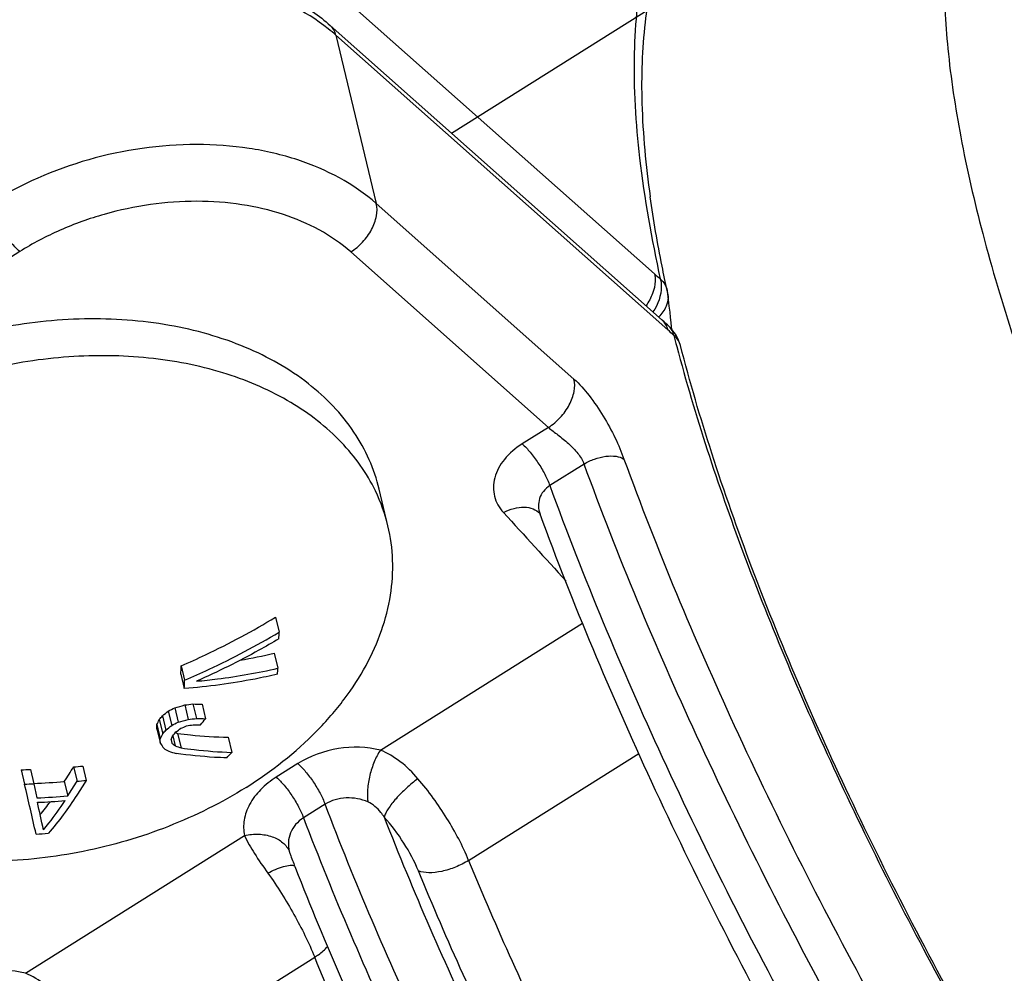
# Model space of a CAD drawing. Header units: millimetres. Extents: x 17 to 597, y 16 to 406.
# Tile 22 of 43: x 106 to 130, y 157 to 180. Entities that reach past the tile are written whole.
import ezdxf

# ---------------------------------------------------------------- set-up
doc = ezdxf.new("R2010")
doc.units = ezdxf.units.MM
doc.header["$LTSCALE"] = 32.67
doc.layers.get('0').update_dxf_attribs({"linetype": 'CONTINUOUS'})
for name, color, linetype in [('02___PRT_ALL_AXES', 7, 'CONTINUOUS'), ('AXES', 7, 'CONTINUOUS'), ('ROUNDS', 7, 'CONTINUOUS')]:
    doc.layers.add(name, color=color, linetype=linetype)

msp = doc.modelspace()

# ---------------------------------------------------------------- linework, layer by layer
at = {"color": 7, "linetype": 'Continuous'}
for p, q in [((115.295336, 167.532675), (115.08411, 168.41302)), ((112.604955, 165.353026), (112.691677, 164.991588)), ((112.574341, 164.493531), (112.661, 164.132355)), ((110.350396, 164.188548), (110.432557, 163.846117)), ((110.342806, 163.987928), (110.424967, 163.645497)), ((110.197449, 163.185457), (110.279829, 162.842115)), ((110.433789, 163.253592), (110.516469, 162.909001)), ((110.630976, 163.276568), (110.713966, 162.930683)), ((110.847847, 163.272451), (110.931243, 162.924872)), ((109.903389, 162.996143), (109.985547, 162.653726)), ((110.040313, 163.105448), (110.122545, 162.762722)), ((109.767901, 162.782398), (109.850134, 162.439672)), ((109.825557, 162.903844), (109.907715, 162.561426)), ((109.769374, 162.677807), (109.851754, 162.334466)), ((110.151367, 162.517792), (110.210077, 162.273101)), ((110.265503, 162.57439), (110.348851, 162.227017)), ((111.47125, 162.481706), (111.557893, 162.120597)), ((110.109253, 162.418589), (110.130142, 162.337248)), ((110.11055, 162.4189), (110.130142, 162.337248)), ((107.776665, 161.771871), (107.8589, 161.429134)), ((107.99595, 161.792489), (108.078246, 161.4495)), ((106.522387, 161.703639), (106.604682, 161.360651)), ((106.74517, 161.709676), (106.827405, 161.366939)), ((106.827405, 161.366939), (106.901653, 161.032519)), ((107.555391, 161.423052), (107.638435, 161.076943))]:
    msp.add_line(p, q, dxfattribs=at)
at = {"color": 9, "linetype": 'Continuous'}
for p, q in [((113.140039, 161.851448), (112.625025, 161.527763)), ((113.790905, 160.878274), (113.275892, 160.554589))]:
    msp.add_line(p, q, dxfattribs=at)
at = {"color": 7, "linetype": 'Continuous'}
for centre, radius, start, end in [((111.291985, 166.571478), 4.117116, 13.5010456, 25.93221), ((72.927769, 165.953563), 39.775543, 358.3878402, 358.6141623), ((109.36994, 177.673705), 13.564113, 280.1622849, 283.664792), ((74.702856, 165.436832), 35.669389, 357.6719829, 357.9944704), ((82.041195, 165.608749), 30.655378, 356.9702711, 357.2395089), ((73.515589, 165.142431), 36.939721, 357.6775279, 357.9889253), ((101.206412, 180.649487), 19.642584, 296.7264973, 297.2408461), ((105.350677, 180.441399), 17.923693, 285.6887517, 286.4750251), ((108.770957, 178.382011), 15.21953, 276.2724571, 277.0198185), ((110.984598, 176.188894), 12.917167, 268.4312677, 269.3934113), ((96.639793, 174.101684), 17.299017, 319.6608473, 320.0607336), ((98.09531, 177.928329), 19.03683, 308.3362537, 308.8635661), ((95.19279, 169.776269), 16.166264, 334.3659692, 334.842434), ((79.16687, 162.299168), 30.604847, 0.7088736, 0.9046997), ((97.803859, 178.10566), 19.676274, 308.250835, 308.7606185), ((101.043367, 180.94454), 20.322648, 296.5354695, 297.0321937), ((105.337169, 180.781359), 18.607695, 285.4040626, 286.1612643), ((102.81815, 181.024613), 19.813541, 292.3194674, 292.7503795), ((107.595397, 179.375972), 16.871862, 279.8456195, 280.3898518), ((108.883228, 178.695914), 15.871172, 275.9065437, 276.6238078), ((110.72186, 176.674663), 13.894165, 269.6548052, 270.3875537), ((111.184419, 176.456281), 13.533777, 268.0079193, 268.9281097), ((96.299885, 174.527737), 18.673595, 321.0187622, 321.5851077), ((94.655147, 169.700346), 16.840576, 334.4599642, 334.918193), ((96.251088, 174.156322), 17.91494, 319.6677215, 320.0538594), ((94.405775, 168.58299), 16.870064, 338.5675074, 338.9256173), ((96.553743, 174.058717), 17.832668, 319.6668307, 320.0547502), ((113.293646, 172.183038), 10.074511, 252.1813678, 252.5078818), ((98.476829, 178.714579), 19.935178, 306.1097601, 306.5286856), ((77.546475, 161.88954), 32.308343, 0.7890588, 0.9756532), ((124.298192, 172.185581), 17.485538, 214.2903167, 214.7584925), ((117.210275, 171.078144), 11.248624, 230.9924943, 231.5145441), ((113.674784, 172.474369), 10.773581, 251.2407172, 252.0183753), ((115.436288, 171.406173), 10.711424, 239.0825523, 239.8257975), ((113.217164, 172.677407), 10.996521, 253.2738769, 254.2418468), ((99.531133, 172.714815), 16.02749, 317.9886239, 318.6235902), ((98.614323, 167.339435), 10.721301, 326.5070449, 328.7147354), ((106.15652, 180.179429), 18.478719, 275.0299398, 275.7128666), ((106.115224, 180.843577), 19.144269, 271.2186657, 271.8856713), ((106.156807, 181.171908), 19.816319, 271.2950706, 271.9393009), ((-341.774469, 57.28487), 460.299501, 12.91532541, 13.06783422), ((106.06545, 180.001858), 18.638454, 272.3411238, 274.5850645), ((98.13343, 167.272015), 11.345661, 326.9049228, 329.0033376), ((106.198023, 180.507675), 19.150699, 274.9753246, 275.6343975), ((106.10754, 180.334723), 19.318533, 272.3558785, 274.5451617), ((106.086281, 180.154407), 19.247066, 272.4616955, 274.4393445), ((-102.761259, 114.560646), 214.73925, 12.28892964, 12.46894938), ((101.464136, 165.313069), 7.232467, 319.6680833, 322.8029634), ((105.911654, 178.681478), 18.539994, 272.9942997, 273.9067404), ((176.827819, 184.232656), 68.42763, 201.05576655, 201.32163518)]:
    msp.add_arc(centre, radius, start, end, dxfattribs=at)
for points, knots in [([(115.0842, 168.412607), (115.026382, 168.653744), (114.864676, 169.130432), (114.363309, 170.034217), (113.400787, 171.030499), (111.866491, 171.890613), (110.033833, 172.404128), (108.013022, 172.546408), (105.924561, 172.31246), (103.895434, 171.717611), (102.633583, 171.08878), (102.048406, 170.720996)], [0, 0, 0, 0, 0.049382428, 0.099585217, 0.204891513, 0.3201243, 0.446052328, 0.580891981, 0.721135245, 0.86235943, 1, 1, 1, 1]), ([(114.994557, 168.371923), (114.787814, 168.798384), (114.203677, 169.614681), (112.96751, 170.56339), (111.425045, 171.233239), (109.659003, 171.595933), (107.760304, 171.637457), (105.82716, 171.356838), (103.961057, 170.769672), (102.800339, 170.180485), (102.259632, 169.840651)], [0, 0, 0, 0, 0.100310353, 0.208362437, 0.326107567, 0.453222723, 0.587628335, 0.726099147, 0.86482993, 1, 1, 1, 1]), ([(111.901344, 161.28263), (112.510333, 161.665379), (113.352606, 162.323848), (114.257817, 163.365249), (114.784086, 164.174318), (115.160694, 165.012492), (115.379293, 165.864181), (115.434109, 166.712101), (115.359335, 167.265841), (115.295328, 167.532673)], [0, 0, 0, 0, 0.284801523, 0.418238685, 0.545072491, 0.66554786, 0.780502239, 0.89134997, 1, 1, 1, 1]), ([(110.350396, 164.188548), (110.546056, 164.273448), (111.316657, 164.62319), (112.063937, 165.024559), (112.604955, 165.353026)], [0, 0, 0, 0, 0.252048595, 1, 1, 1, 1]), ([(110.432557, 163.846117), (110.628156, 163.929842), (111.399266, 164.274648), (112.148232, 164.669187), (112.691677, 164.991588)], [0, 0, 0, 0, 0.2518972, 1, 1, 1, 1]), ([(112.687567, 164.834526), (112.529831, 164.741402), (111.88889, 164.375581), (111.22672, 164.047054), (110.719841, 163.821565)], [0, 0, 0, 0, 0.248221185, 1, 1, 1, 1]), ([(110.719841, 163.821565), (110.886491, 163.83733), (111.538112, 163.90923), (112.185354, 164.022508), (112.661, 164.132355)], [0, 0, 0, 0, 0.255344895, 1, 1, 1, 1]), ([(112.653725, 163.988487), (112.475078, 163.946559), (111.739452, 163.789592), (110.991732, 163.690773), (110.424967, 163.645497)], [0, 0, 0, 0, 0.243994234, 1, 1, 1, 1]), ([(111.901344, 161.28263), (111.316188, 160.91486), (110.054384, 160.286047), (108.025335, 159.691201), (105.936947, 159.457227), (103.916191, 159.599457), (102.083559, 160.112896), (100.549251, 160.972916), (99.586677, 161.969107), (99.085239, 162.872826), (98.923489, 163.349484), (98.865648, 163.590608)], [0, 0, 0, 0, 0.137639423, 0.278862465, 0.419104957, 0.553944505, 0.679873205, 0.795107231, 0.900414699, 0.950617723, 1, 1, 1, 1]), ([(110.265503, 162.57439), (110.36837, 162.560544), (110.768695, 162.512197), (111.171846, 162.486193), (111.47125, 162.481706)], [0, 0, 0, 0, 0.257404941, 1, 1, 1, 1]), ([(110.348851, 162.227017), (110.451838, 162.212287), (110.853163, 162.160185), (111.257367, 162.129403), (111.557893, 162.120597)], [0, 0, 0, 0, 0.257073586, 1, 1, 1, 1]), ([(111.439749, 161.987966), (111.341451, 161.990825), (110.937141, 162.008801), (110.534009, 162.050839), (110.230758, 162.094173)], [0, 0, 0, 0, 0.243011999, 1, 1, 1, 1]), ([(108.078246, 161.4495), (108.006201, 161.330603), (107.730084, 160.891876), (107.422648, 160.471896), (107.174833, 160.184566)], [0, 0, 0, 0, 0.268145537, 1, 1, 1, 1]), ([(107.05761, 160.266093), (107.101877, 160.319549), (107.283722, 160.5457), (107.453146, 160.781718), (107.576075, 160.965086)], [0, 0, 0, 0, 0.239192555, 1, 1, 1, 1]), ([(113.083787, 159.352164), (113.789932, 157.542977), (115.403008, 153.867808), (118.241484, 148.425959), (121.496961, 143.024325), (125.049839, 137.86144), (128.769835, 133.12658), (131.979048, 129.587289), (134.536374, 127.118287), (136.361593, 125.52342), (138.132159, 124.147887), (139.322062, 123.348476), (139.906212, 122.992592)], [0, 0, 0, 0, 0.127286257, 0.262766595, 0.402013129, 0.54037732, 0.673260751, 0.796389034, 0.85313846, 0.906160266, 0.955169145, 1, 1, 1, 1])]:
    msp.add_open_spline(points, degree=3, knots=knots, dxfattribs=at)
at = {"color": 9, "linetype": 'Continuous'}
for points, knots in [([(115.112631, 162.172246), (114.788397, 162.255118), (114.089091, 162.271113), (113.431682, 162.034732), (113.140039, 161.851448)], [0, 0, 0, 0, 0.49278692, 1, 1, 1, 1]), ([(115.112631, 162.172246), (115.054592, 162.086234), (114.954513, 161.890514), (114.852984, 161.573892), (114.800791, 161.249014), (114.802821, 161.033643), (114.817074, 160.934326)], [0, 0, 0, 0, 0.240374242, 0.505395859, 0.767566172, 1, 1, 1, 1]), ([(116.012497, 161.488995), (115.885407, 161.637398), (115.614464, 161.906816), (115.283532, 162.104024), (115.112631, 162.172246)], [0, 0, 0, 0, 0.514985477, 1, 1, 1, 1]), ([(113.140039, 161.851448), (113.206883, 161.792116), (113.338148, 161.65198), (113.51482, 161.414119), (113.670939, 161.152931), (113.756315, 160.969259), (113.790905, 160.878274)], [0, 0, 0, 0, 0.227313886, 0.486335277, 0.752441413, 1, 1, 1, 1]), ([(112.625025, 161.527763), (112.489188, 161.442384), (112.245369, 161.251264), (111.975042, 160.898647), (111.834823, 160.514355), (111.838981, 160.251606), (111.864717, 160.130936)], [0, 0, 0, 0, 0.285371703, 0.545332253, 0.780540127, 1, 1, 1, 1]), ([(112.625025, 161.527763), (112.69187, 161.468431), (112.823135, 161.328294), (112.999806, 161.090433), (113.155925, 160.829246), (113.241301, 160.645573), (113.275892, 160.554589)], [0, 0, 0, 0, 0.227313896, 0.486335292, 0.752441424, 1, 1, 1, 1]), ([(116.012497, 161.488995), (115.916266, 161.419092), (115.732713, 161.268527), (115.493453, 161.028682), (115.33034, 160.824366), (115.241531, 160.673246), (115.212794, 160.605091), (115.203919, 160.573622)], [0, 0, 0, 0, 0.288764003, 0.574963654, 0.821612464, 0.920619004, 1, 1, 1, 1]), ([(117.223997, 159.535483), (117.080989, 159.884345), (116.720174, 160.567244), (116.267118, 161.191669), (116.012497, 161.488995)], [0, 0, 0, 0, 0.490620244, 1, 1, 1, 1]), ([(114.817074, 160.934326), (114.655046, 161.003718), (114.296781, 161.072188), (113.940026, 160.971989), (113.790905, 160.878274)], [0, 0, 0, 0, 0.500195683, 1, 1, 1, 1]), ([(115.203919, 160.573622), (115.17843, 160.610975), (115.07428, 160.753293), (114.938511, 160.882322), (114.817074, 160.934326)], [0, 0, 0, 0, 0.255020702, 1, 1, 1, 1]), ([(113.275892, 160.554589), (113.205504, 160.510347), (113.079828, 160.404611), (112.953293, 160.20022), (112.902388, 159.974633), (112.917705, 159.823718), (112.935611, 159.751826)], [0, 0, 0, 0, 0.267899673, 0.519959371, 0.761256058, 1, 1, 1, 1]), ([(116.025585, 159.283763), (115.930442, 159.515859), (115.686799, 159.968998), (115.377827, 160.379454), (115.203919, 160.573622)], [0, 0, 0, 0, 0.490398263, 1, 1, 1, 1]), ([(111.864717, 160.130936), (111.976527, 160.15632), (112.20123, 160.178111), (112.5206, 160.122421), (112.783747, 159.982585), (112.901693, 159.831575), (112.93561, 159.751828)], [0, 0, 0, 0, 0.282009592, 0.547949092, 0.786847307, 1, 1, 1, 1]), ([(111.864717, 160.130936), (111.930554, 159.981778), (112.109477, 159.675708), (112.311941, 159.386992), (112.422256, 159.232533)], [0, 0, 0, 0, 0.462071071, 1, 1, 1, 1]), ([(112.935611, 159.751826), (112.937721, 159.743357), (112.947197, 159.708309), (112.959115, 159.673953), (112.96902, 159.648221)], [0, 0, 0, 0, 0.240425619, 1, 1, 1, 1]), ([(112.422256, 159.232533), (112.542688, 159.297531), (112.71615, 159.377035), (112.937496, 159.424526), (113.029165, 159.422645), (113.065455, 159.411807)], [0, 0, 0, 0, 0.605159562, 0.832522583, 1, 1, 1, 1]), ([(117.223997, 159.535483), (117.125293, 159.473447), (116.916149, 159.368171), (116.593203, 159.26731), (116.291842, 159.23007), (116.102346, 159.253646), (116.025585, 159.283763)], [0, 0, 0, 0, 0.278211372, 0.555596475, 0.803218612, 1, 1, 1, 1]), ([(112.422256, 159.232533), (112.649208, 158.914765), (113.058226, 158.262309), (113.399338, 157.571515), (113.542698, 157.221791)], [0, 0, 0, 0, 0.508149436, 1, 1, 1, 1]), ([(113.542698, 157.221791), (113.573294, 157.241021), (113.683695, 157.315279), (113.785872, 157.403434), (113.848509, 157.477509)], [0, 0, 0, 0, 0.271412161, 1, 1, 1, 1])]:
    msp.add_open_spline(points, degree=3, knots=knots, dxfattribs=at)
at = {"layer": '02___PRT_ALL_AXES', "color": 7, "linetype": 'Continuous'}
msp.add_line((116.814985, 176.926035), (130.476677, 185.512392), dxfattribs=at)
msp.add_open_spline([(130.476548, 185.512274), (130.174234, 185.322233), (129.609885, 184.798205), (129.029984, 183.717132), (128.683232, 182.35814), (128.560894, 180.734594), (128.659729, 178.860323), (128.978167, 176.754797), (129.512585, 174.442124), (130.542971, 170.99544), (132.340199, 166.395176), (135.103754, 160.739482), (138.415878, 155.044625), (140.918718, 151.353681), (142.236176, 149.557625)], degree=3, knots=[0, 0, 0, 0, 0.026924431, 0.05668706, 0.091321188, 0.131944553, 0.179012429, 0.232552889, 0.292312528, 0.357840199, 0.503656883, 0.664081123, 0.832049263, 1, 1, 1, 1], dxfattribs=at)
at = {"layer": 'AXES', "color": 9, "linetype": 'Continuous'}
for points, knots in [([(141.382859, 123.262882), (140.791657, 123.616), (139.581392, 124.417968), (137.774468, 125.810536), (135.899409, 127.44188), (133.256578, 129.988788), (129.932179, 133.659118), (126.077555, 138.58191), (122.400297, 143.955424), (119.043582, 149.571097), (116.137715, 155.210403), (114.500367, 159.012133), (113.790905, 160.878274)], [0, 0, 0, 0, 0.043693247, 0.092000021, 0.144656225, 0.201306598, 0.324800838, 0.458482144, 0.597739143, 0.737666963, 0.873326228, 1, 1, 1, 1]), ([(113.275892, 160.554589), (113.985353, 158.688448), (115.622701, 154.886718), (118.528569, 149.247412), (121.885283, 143.631739), (125.562542, 138.258225), (129.417166, 133.335433), (132.741564, 129.665103), (135.384395, 127.118194), (137.259455, 125.48685), (139.066378, 124.094282), (140.276643, 123.292314), (140.867845, 122.939196)], [0, 0, 0, 0, 0.126673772, 0.262333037, 0.402260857, 0.541517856, 0.675199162, 0.798693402, 0.855343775, 0.907999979, 0.956306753, 1, 1, 1, 1]), ([(115.203919, 160.573622), (115.897541, 158.793132), (117.483273, 155.172926), (120.274509, 149.807781), (123.478576, 144.474674), (126.977014, 139.371184), (130.640123, 134.685912), (133.798461, 131.18022), (136.311999, 128.733047), (138.100935, 127.153866), (139.829152, 125.794091), (140.987391, 125.002977), (141.554124, 124.651074)], [0, 0, 0, 0, 0.12705293, 0.262508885, 0.401878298, 0.54047793, 0.673662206, 0.797056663, 0.853866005, 0.906843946, 0.955643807, 1, 1, 1, 1]), ([(117.223997, 159.535483), (117.886634, 157.919), (119.373366, 154.645349), (121.946216, 149.802595), (124.860433, 145.006184), (128.019744, 140.414921), (131.319664, 136.179611), (134.650655, 132.439479), (137.451834, 129.745973), (139.632817, 127.952956), (140.69144, 127.183391), (141.211151, 126.834421)], [0, 0, 0, 0, 0.127813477, 0.262807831, 0.400980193, 0.538187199, 0.670327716, 0.793526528, 0.904332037, 0.954201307, 1, 1, 1, 1]), ([(140.689079, 125.660663), (140.154715, 126.019473), (139.066243, 126.810736), (136.823765, 128.65431), (133.943604, 131.423762), (130.518693, 135.26935), (127.125729, 139.624079), (123.877337, 144.344796), (120.880951, 149.276447), (118.235557, 154.255747), (116.706906, 157.621702), (116.025585, 159.283763)], [0, 0, 0, 0, 0.045798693, 0.095667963, 0.206473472, 0.329672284, 0.461812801, 0.599019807, 0.737192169, 0.872186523, 1, 1, 1, 1]), ([(137.529852, 124.520729), (137.010141, 124.869699), (135.951519, 125.639264), (133.770536, 127.432282), (130.969357, 130.125788), (127.638366, 133.865919), (124.338446, 138.10123), (121.179134, 142.692492), (118.264917, 147.488903), (115.692068, 152.331657), (114.205336, 155.605308), (113.542698, 157.221791)], [0, 0, 0, 0, 0.045798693, 0.095667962, 0.206473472, 0.329672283, 0.461812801, 0.599019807, 0.737192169, 0.872186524, 1, 1, 1, 1])]:
    msp.add_open_spline(points, degree=3, knots=knots, dxfattribs=at)
at = {"layer": 'ROUNDS', "color": 9, "linetype": 'Continuous'}
for p, q in [((113.729062, 180.60733), (121.667358, 173.561268)), ((114.050932, 179.265844), (115.016543, 175.241387)), ((121.989228, 172.219782), (114.050932, 179.265844)), ((119.743247, 171.045946), (115.016543, 175.241387)), ((106.488326, 174.092872), (80.634916, 157.844035)), ((119.132439, 169.890163), (114.405735, 174.085604)), ((122.288737, 171.844946), (122.288679, 171.845171)), ((119.132439, 169.890163), (118.505203, 169.495946)), ((119.985254, 169.014049), (119.165083, 168.498572)), ((115.112631, 162.172246), (119.945531, 165.209718)), ((117.223997, 159.535483), (121.293628, 162.093241)), ((106.623452, 156.836807), (111.864717, 160.130936)), ((108.734817, 154.200044), (113.542698, 157.221791))]:
    msp.add_line(p, q, dxfattribs=at)
at = {"layer": 'ROUNDS', "color": 7, "linetype": 'Continuous'}
for p, q in [((121.854758, 172.452713), (113.916463, 179.498775)), ((122.081281, 172.236166), (122.076442, 172.291566)), ((118.931806, 167.818658), (118.931882, 167.81845))]:
    msp.add_line(p, q, dxfattribs=at)
for points in [[(122.076442, 172.291566), (122.066275, 172.397619), (122.054051, 172.515789), (122.039599, 172.646861), (122.022739, 172.791621), (122.003297, 172.950761), (121.98697, 173.079535)], [(118.925683, 167.832121), (118.924835, 167.833173), (118.927643, 167.828242), (118.931805, 167.818661)]]:
    msp.add_lwpolyline(points, dxfattribs=at)
at = {"layer": 'ROUNDS', "color": 9, "linetype": 'Continuous'}
for centre, radius, start, end in [((111.131673, 175.975225), 4.398893, 48.4222945, 51.6046446), ((125.054078, 177.375087), 5.100498, 228.3945092, 230.4534236), ((118.06313, 167.801761), 5.910428, 46.5068979, 48.3739421), ((162.698789, 182.586261), 41.903701, 194.5069043, 194.8761305)]:
    msp.add_arc(centre, radius, start, end, dxfattribs=at)
at = {"layer": 'ROUNDS', "color": 7, "linetype": 'Continuous'}
for centre, radius, start, end in [((121.03482, 172.957016), 0.96, 7.3319822, 12.4243261), ((117.384383, 167.418002), 6.732947, 46.4893236, 48.3977763), ((121.359341, 171.604484), 0.96, 14.5199126, 46.5333481)]:
    msp.add_arc(centre, radius, start, end, dxfattribs=at)
at = {"layer": 'ROUNDS', "color": 9, "linetype": 'Continuous'}
for points, knots in [([(127.723903, 183.81737), (127.119954, 184.039483), (126.220256, 184.288455), (125.040457, 184.348858), (124.26781, 184.255752), (123.569926, 184.024464), (122.953727, 183.654618), (122.42601, 183.149996), (121.99025, 182.516954), (121.646834, 181.761341), (121.395247, 180.887571), (121.235067, 179.899478), (121.139599, 178.365693), (121.277803, 176.183277), (121.596489, 174.395598), (121.806564, 173.442055)], [0, 0, 0, 0, 0.123100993, 0.176312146, 0.225171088, 0.271113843, 0.31591672, 0.361511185, 0.409719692, 0.462047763, 0.519610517, 0.58316207, 0.653164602, 0.813212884, 1, 1, 1, 1]), ([(127.291626, 183.520768), (126.786385, 183.676253), (125.824098, 183.889477), (124.620979, 183.84098), (123.801269, 183.579888), (123.263576, 183.288095), (122.789601, 182.896312), (122.228335, 182.223732), (121.705135, 181.106665), (121.38224, 179.479556), (121.327996, 177.537288), (121.460673, 176.148595), (121.564109, 175.407517)], [0, 0, 0, 0, 0.126095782, 0.233255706, 0.282362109, 0.330189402, 0.378283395, 0.428161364, 0.538088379, 0.667946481, 0.821512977, 1, 1, 1, 1]), ([(113.863755, 179.422829), (113.310659, 179.861357), (112.287915, 180.343176), (110.811807, 180.642168), (109.164574, 180.727348), (107.078596, 180.40109), (105.519452, 179.717727), (104.813956, 179.274323)], [0, 0, 0, 0, 0.221799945, 0.344293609, 0.47266165, 0.73816151, 1, 1, 1, 1]), ([(114.050932, 179.265844), (114.040053, 179.311189), (114.007439, 179.397362), (113.949439, 179.469506), (113.916463, 179.498776)], [0, 0, 0, 0, 0.513992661, 1, 1, 1, 1]), ([(115.016543, 175.241387), (114.480716, 175.716988), (113.456568, 176.250024), (111.960393, 176.594517), (110.271096, 176.715596), (108.118265, 176.404739), (106.507242, 175.707209), (105.779566, 175.249866)], [0, 0, 0, 0, 0.219597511, 0.34160973, 0.469977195, 0.73657001, 1, 1, 1, 1]), ([(106.488326, 174.092872), (106.407362, 174.164736), (106.251049, 174.33745), (106.048504, 174.628032), (105.883557, 174.93634), (105.803779, 175.148951), (105.779566, 175.249866)], [0, 0, 0, 0, 0.236743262, 0.506649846, 0.77304987, 1, 1, 1, 1]), ([(114.405735, 174.085604), (113.946456, 174.493262), (113.068565, 174.950165), (111.786269, 175.245386), (110.71289, 175.322529), (109.606149, 175.242632), (108.505699, 175.009624), (107.453278, 174.632225), (106.796975, 174.286857), (106.488326, 174.092872)], [0, 0, 0, 0, 0.219312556, 0.341166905, 0.469368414, 0.601887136, 0.736252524, 0.869810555, 1, 1, 1, 1]), ([(114.405735, 174.085604), (114.509873, 174.151055), (114.700811, 174.31268), (114.913421, 174.609025), (115.034061, 174.926917), (115.039379, 175.146213), (115.016543, 175.241387)], [0, 0, 0, 0, 0.267996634, 0.537885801, 0.786743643, 1, 1, 1, 1]), ([(121.667358, 173.561268), (121.681009, 173.504372), (121.693333, 173.344403), (121.631117, 173.07773), (121.529603, 172.890236), (121.465963, 172.799044)], [0, 0, 0, 0, 0.217220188, 0.587162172, 1, 1, 1, 1]), ([(121.806564, 173.442055), (121.823103, 173.382862), (121.856437, 173.107098), (121.749315, 172.829616), (121.631651, 172.651993)], [0, 0, 0, 0, 0.223882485, 1, 1, 1, 1]), ([(121.806564, 173.442055), (121.84781, 173.404268), (121.91923, 173.319175), (121.960839, 173.215701), (121.972334, 173.163559)], [0, 0, 0, 0, 0.511637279, 1, 1, 1, 1]), ([(121.986963, 173.079528), (121.999311, 172.983389), (121.968053, 172.771963), (121.843359, 172.602639), (121.766527, 172.529114)], [0, 0, 0, 0, 0.476840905, 1, 1, 1, 1]), ([(121.989228, 172.219782), (121.986258, 172.232161), (121.97308, 172.279737), (121.952953, 172.325485), (121.934067, 172.356876)], [0, 0, 0, 0, 0.257884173, 1, 1, 1, 1]), ([(122.131084, 172.089524), (122.123058, 172.130345), (122.097395, 172.208115), (122.048263, 172.274191), (122.019948, 172.301046)], [0, 0, 0, 0, 0.515987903, 1, 1, 1, 1]), ([(122.288673, 171.84517), (122.27668, 171.891412), (122.235941, 171.982773), (122.169248, 172.056758), (122.131084, 172.089524)], [0, 0, 0, 0, 0.487112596, 1, 1, 1, 1]), ([(122.199569, 171.828316), (122.641247, 170.16548), (123.785499, 166.694507), (126.022527, 161.427812), (128.813098, 155.95694), (132.04952, 150.496488), (135.606118, 145.259313), (139.343441, 140.450183), (142.57211, 136.856637), (145.142406, 134.356478), (146.408465, 133.243326), (147.03442, 132.726033)], [0, 0, 0, 0, 0.110087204, 0.233404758, 0.365834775, 0.502753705, 0.639301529, 0.770637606, 0.892196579, 0.948040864, 1, 1, 1, 1]), ([(119.132439, 169.890163), (119.236577, 169.955614), (119.427515, 170.117239), (119.640125, 170.413584), (119.760765, 170.731476), (119.766083, 170.950772), (119.743247, 171.045946)], [0, 0, 0, 0, 0.26799663, 0.537885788, 0.786743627, 1, 1, 1, 1]), ([(119.743247, 171.045946), (119.875816, 170.928282), (120.125382, 170.641576), (120.451126, 170.165671), (120.729254, 169.654779), (120.876082, 169.303413), (120.938271, 169.132855)], [0, 0, 0, 0, 0.233916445, 0.498322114, 0.760426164, 1, 1, 1, 1]), ([(119.132439, 169.890163), (119.204437, 169.826254), (119.371249, 169.707022), (119.614386, 169.509341), (119.834874, 169.283498), (119.951368, 169.10698), (119.985254, 169.014049)], [0, 0, 0, 0, 0.233789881, 0.497061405, 0.759783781, 1, 1, 1, 1]), ([(118.505203, 169.495946), (118.345574, 169.395612), (118.069091, 169.164799), (117.853385, 168.777532), (117.808291, 168.463618), (117.834252, 168.240155), (117.917649, 168.031167), (118.006676, 167.909245), (118.057877, 167.853211)], [0, 0, 0, 0, 0.289268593, 0.542398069, 0.65848268, 0.770922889, 0.88354668, 1, 1, 1, 1]), ([(118.505203, 169.495946), (118.573787, 169.43507), (118.708211, 169.290932), (118.888354, 169.046457), (119.046108, 168.778924), (119.131315, 168.59118), (119.165083, 168.498572)], [0, 0, 0, 0, 0.228243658, 0.488452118, 0.754661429, 1, 1, 1, 1]), ([(119.985254, 169.014049), (120.063585, 169.063278), (120.231847, 169.143393), (120.493026, 169.207838), (120.735431, 169.213044), (120.88289, 169.169109), (120.938271, 169.132855)], [0, 0, 0, 0, 0.277657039, 0.554379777, 0.801344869, 1, 1, 1, 1]), ([(120.938271, 169.132855), (121.725868, 166.972846), (123.574447, 162.557676), (126.901809, 155.997928), (130.786333, 149.445205), (135.065166, 143.175727), (138.880176, 138.314075), (141.99901, 134.781275), (144.275961, 132.410755), (146.511588, 130.292744), (148.682537, 128.44913), (150.765853, 126.898929), (152.159725, 126.022551), (152.838617, 125.643944)], [0, 0, 0, 0, 0.126004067, 0.261980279, 0.402832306, 0.543188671, 0.677705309, 0.741198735, 0.801398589, 0.857785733, 0.909908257, 0.957398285, 1, 1, 1, 1]), ([(152.497109, 124.691484), (151.805202, 125.077349), (150.38461, 125.970527), (148.261359, 127.550446), (146.048794, 129.429401), (143.770312, 131.588014), (141.449712, 134.003972), (138.271092, 137.604493), (134.382956, 142.559343), (130.022094, 148.948997), (126.063112, 155.627335), (122.671964, 162.312828), (120.78795, 166.812634), (119.985254, 169.014049)], [0, 0, 0, 0, 0.042601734, 0.090091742, 0.142214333, 0.198601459, 0.258801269, 0.322294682, 0.456811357, 0.597167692, 0.738019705, 0.873995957, 1, 1, 1, 1]), ([(119.165083, 168.498572), (119.106929, 168.462019), (119.004064, 168.372175), (118.908942, 168.195683), (118.88371, 168.002994), (118.910112, 167.877713), (118.931803, 167.818666)], [0, 0, 0, 0, 0.265096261, 0.515208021, 0.757220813, 1, 1, 1, 1]), ([(119.165083, 168.498572), (119.967719, 166.297318), (121.851676, 161.797599), (125.242818, 155.112067), (129.201966, 148.433436), (133.563058, 142.043476), (137.451401, 137.088423), (140.630168, 133.487812), (142.950808, 131.071871), (145.229239, 128.913371), (147.441656, 127.034594), (149.564696, 125.454885), (150.985118, 124.561823), (151.676937, 124.176007)], [0, 0, 0, 0, 0.125994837, 0.261974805, 0.402834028, 0.543197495, 0.677720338, 0.741215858, 0.801416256, 0.857801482, 0.909919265, 0.957403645, 1, 1, 1, 1]), ([(118.057877, 167.853211), (118.137348, 167.89629), (118.29791, 167.962971), (118.542863, 167.998075), (118.764056, 167.959039), (118.883033, 167.878708), (118.927478, 167.830074)], [0, 0, 0, 0, 0.291370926, 0.554666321, 0.787639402, 1, 1, 1, 1]), ([(106.623452, 156.836807), (106.299217, 156.919679), (105.599911, 156.935675), (104.942503, 156.699293), (104.650859, 156.516009)], [0, 0, 0, 0, 0.49278692, 1, 1, 1, 1]), ([(107.523318, 156.153557), (107.396228, 156.30196), (107.125285, 156.571377), (106.794352, 156.768585), (106.623452, 156.836807)], [0, 0, 0, 0, 0.514985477, 1, 1, 1, 1])]:
    msp.add_open_spline(points, degree=3, knots=knots, dxfattribs=at)
at = {"layer": 'ROUNDS', "color": 7, "linetype": 'Continuous'}
for points, knots in [([(104.850938, 179.60087), (105.556711, 180.044448), (107.117152, 180.720383), (109.207203, 181.013678), (110.850148, 180.887161), (112.000165, 180.612912), (113.040125, 180.161763), (113.647892, 179.73716), (113.916463, 179.498775)], [0, 0, 0, 0, 0.259643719, 0.521645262, 0.648803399, 0.771176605, 0.888147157, 1, 1, 1, 1]), ([(121.972338, 173.163559), (121.92964, 173.35737), (121.772492, 174.101316), (121.641786, 174.851001), (121.56411, 175.407516)], [0, 0, 0, 0, 0.261002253, 1, 1, 1, 1]), ([(149.433949, 131.064009), (148.798151, 131.487187), (147.495144, 132.443334), (145.552682, 134.086857), (143.538786, 136.000768), (140.720508, 138.959712), (137.226792, 143.157175), (133.268722, 148.686496), (129.633568, 154.570973), (126.496758, 160.526162), (124.36035, 165.444194), (123.03793, 169.192954), (122.512625, 170.979612), (122.288737, 171.844946)], [0, 0, 0, 0, 0.046052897, 0.09733317, 0.153338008, 0.213494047, 0.343650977, 0.482241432, 0.623212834, 0.76038626, 0.887784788, 0.946103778, 1, 1, 1, 1]), ([(151.003789, 124.183598), (150.311562, 124.573559), (148.895548, 125.469842), (146.784783, 127.046754), (144.595575, 128.910102), (141.506107, 131.841361), (137.619886, 136.09515), (133.1189, 141.825434), (128.833146, 148.096658), (124.938102, 154.652346), (121.593176, 161.223756), (119.729259, 165.650158), (118.931881, 167.818454)], [0, 0, 0, 0, 0.043374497, 0.091346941, 0.143736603, 0.200226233, 0.323756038, 0.457868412, 0.597727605, 0.738139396, 0.87387643, 1, 1, 1, 1])]:
    msp.add_open_spline(points, degree=3, knots=knots, dxfattribs=at)
at = {"layer": 'ROUNDS', "color": 9, "linetype": 'Continuous'}
for points in [[(121.934067, 172.356876), (121.91269, 172.392407), (121.885771, 172.425188), (121.854759, 172.452714)], [(118.057877, 167.853211), (118.556557, 167.307513), (119.05536, 166.761928), (119.55432, 166.216486)]]:
    msp.add_open_spline(points, degree=3, dxfattribs=at)

doc.saveas('drawing.dxf')
